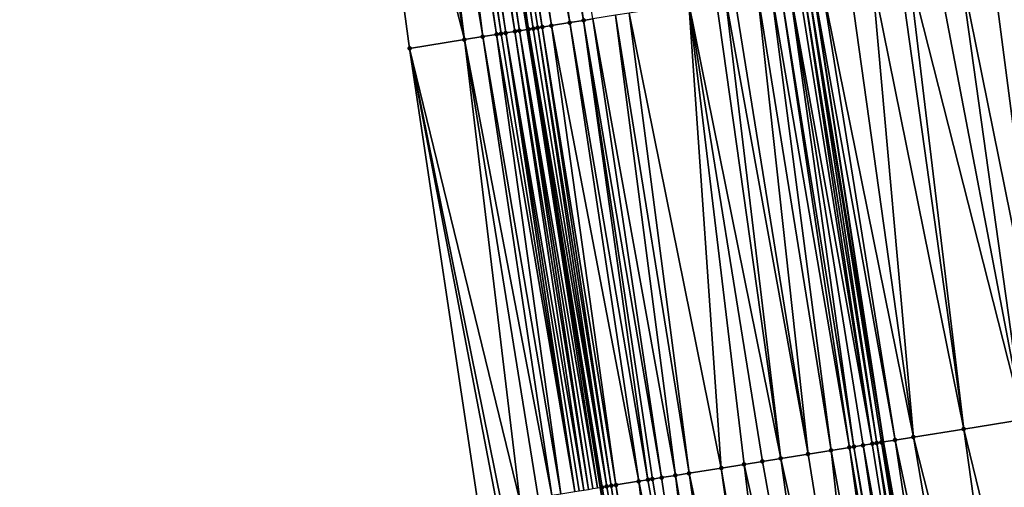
# Model space of a CAD drawing. Header units: feet. Extents: x 2004186 to 2014793, y 836912 to 864902.
# Tile 82 of 256: x 2010586 to 2010628, y 839433 to 839453. Entities that reach past the tile are written whole.
import ezdxf

# ---------------------------------------------------------------- set-up
doc = ezdxf.new("R2010")
doc.units = ezdxf.units.FT
doc.header["$LTSCALE"] = 100
doc.header["$MEASUREMENT"] = 0
for name, color, linetype, lineweight in [('EP_Travel Lane', 5, 'Continuous', 40), ('GPL_Skip Line', 2, 'Continuous', 40), ('Road Shots', 4, 'Continuous', 200), ('Road X-Section', 30, 'Continuous', 13)]:
    doc.layers.add(name, color=color, linetype=linetype, lineweight=lineweight)
doc.layers.add('I-77 SB_MM21-27-Surface-Border', color=7, linetype='Continuous')
doc.layers.add('I-77 SB_MM21-27-Surface-TIN', color=7, linetype='Continuous')

msp = doc.modelspace()

# ---------------------------------------------------------------- linework, layer by layer
at = {"layer": 'EP_Travel Lane'}
msp.add_polyline3d([(2010636.74941221, 839275.1926985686, 326.2628344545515), (2010633.462569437, 839294.9149905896, 326.1026768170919), (2010630.193968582, 839314.6445932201, 325.9476362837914), (2010626.925421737, 839334.3738985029, 325.7546344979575), (2010623.656816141, 839354.1035584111, 325.6422437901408), (2010620.388001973, 839373.8344772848, 325.5001332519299), (2010617.155381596, 839393.6608268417, 325.4295871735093), (2010613.984849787, 839413.425453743, 325.36181341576), (2010610.817150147, 839433.1724496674, 325.3358165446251), (2010607.649510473, 839452.9190717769, 325.3596240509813), (2010604.444271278, 839472.9000840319, 325.3740134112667), (2010601.32863233, 839492.7801772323, 325.3616077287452), (2010598.304989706, 839512.5508112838, 325.3796674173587), (2010595.281512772, 839532.3203644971, 325.4233066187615), (2010592.258017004, 839552.0900408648, 325.4875679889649), (2010589.234349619, 839571.860839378, 325.497487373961)], dxfattribs=at)
at = {"layer": 'GPL_Skip Line'}
msp.add_polyline3d([(2010652.189292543, 839257.4769615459, 326.6836364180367), (2010648.8870138, 839277.1989572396, 326.4800242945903), (2010645.58504805, 839296.9190836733, 326.3004069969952), (2010642.282548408, 839316.6423986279, 326.0909120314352), (2010638.979977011, 839336.36614213, 325.9220015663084), (2010635.724294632, 839356.0971615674, 325.7173395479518), (2010632.526846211, 839375.839566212, 325.5709354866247), (2010629.333790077, 839395.6262117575, 325.4099151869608), (2010626.14619207, 839415.3790345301, 325.3146906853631), (2010623.017982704, 839435.132418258, 325.2780693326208), (2010619.969088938, 839454.8982480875, 325.2744136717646), (2010616.923521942, 839474.781385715, 325.28311416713), (2010613.886373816, 839494.6095603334, 325.2965967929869), (2010610.858146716, 839514.3794935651, 325.3211859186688), (2010607.832769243, 839534.1489212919, 325.3085142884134), (2010604.872606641, 839553.9277983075, 325.3942322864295), (2010601.97565858, 839573.7168235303, 325.3909438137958)], dxfattribs=at)
at = {"layer": 'I-77 SB_MM21-27-Surface-Border', "color": 3, "linetype": 'ByBlock', "lineweight": -2}
msp.add_polyline3d([(2010633.215271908, 839274.6084712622, 326.1926210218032), (2010629.168307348, 839294.2046402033, 325.994353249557), (2010626.304542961, 839314.0009574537, 325.8191858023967), (2010623.638052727, 839333.8301839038, 325.6640327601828), (2010618.801092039, 839353.300163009, 325.4940810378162), (2010615.147653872, 839372.968338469, 325.3879980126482), (2010611.907420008, 839392.812650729, 325.322576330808), (2010608.724281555, 839412.5799945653, 325.2862763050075), (2010605.551910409, 839432.326463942, 325.299844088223), (2010602.577089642, 839452.1041441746, 325.3050105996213), (2010599.851077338, 839472.2076213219, 325.3224832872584), (2010597.095129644, 839492.1634341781, 325.3262789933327), (2010594.409889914, 839511.9833626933, 325.3640408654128), (2010591.92271578, 839531.8310611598, 325.4193492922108), (2010589.633440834, 839551.7076718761, 325.5162730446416), (2010585.760698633, 839571.3548637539, 325.5396326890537)], dxfattribs=at)
at = {"layer": 'I-77 SB_MM21-27-Surface-TIN', "color": 128, "linetype": 'ByBlock', "lineweight": -2}
for points in [[(2010605.784034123, 839473.1020618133, 325.3764301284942), (2010605.388503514, 839473.0424334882, 325.3776953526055), (2010608.698592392, 839453.0876095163, 325.3512952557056)], [(2010606.575095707, 839473.2213160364, 325.3625629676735), (2010605.784034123, 839473.1020618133, 325.3764301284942), (2010609.488464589, 839453.2145028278, 325.3396111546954)], [(2010605.784034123, 839473.1020618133, 325.3764301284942), (2010608.698592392, 839453.0876095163, 325.3512952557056), (2010609.488464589, 839453.2145028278, 325.3396111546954)], [(2010607.168391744, 839473.3107577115, 325.3568701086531), (2010606.575095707, 839473.2213160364, 325.3625629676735), (2010610.080868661, 839453.3096732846, 325.332382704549)], [(2010606.575095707, 839473.2213160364, 325.3625629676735), (2010609.488464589, 839453.2145028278, 325.3396111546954), (2010610.080868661, 839453.3096732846, 325.332382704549)], [(2010607.168391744, 839473.3107577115, 325.3568701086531), (2010610.080868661, 839453.3096732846, 325.332382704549), (2010610.475804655, 839453.3731205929, 325.3286574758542)], [(2010603.213085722, 839472.7144739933, 325.3673431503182), (2010602.422025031, 839472.5952138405, 325.3535151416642), (2010605.736574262, 839452.6117433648, 325.3424449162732)], [(2010603.41085098, 839472.7442884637, 325.3681482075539), (2010603.213085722, 839472.7144739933, 325.3673431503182), (2010606.328977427, 839452.7069194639, 325.3535224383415)], [(2010603.213085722, 839472.7144739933, 325.3673431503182), (2010605.736574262, 839452.6117433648, 325.3424449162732), (2010606.328977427, 839452.7069194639, 325.3535224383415)], [(2010603.608616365, 839472.7741020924, 325.365022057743), (2010603.41085098, 839472.7442884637, 325.3681482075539), (2010606.526445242, 839452.7386442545, 325.3553468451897)], [(2010603.41085098, 839472.7442884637, 325.3681482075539), (2010606.328977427, 839452.7069194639, 325.3535224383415), (2010606.526445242, 839452.7386442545, 325.3553468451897)], [(2010603.806381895, 839472.8039147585, 325.3574002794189), (2010603.608616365, 839472.7741020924, 325.365022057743), (2010606.723913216, 839452.7703680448, 325.353925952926)], [(2010603.608616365, 839472.7741020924, 325.365022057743), (2010606.526445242, 839452.7386442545, 325.3553468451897), (2010606.723913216, 839452.7703680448, 325.353925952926)], [(2010604.004147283, 839472.8337283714, 325.3541994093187), (2010603.806381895, 839472.8039147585, 325.3574002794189), (2010607.118849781, 839452.8338117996, 325.3386724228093)], [(2010603.806381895, 839472.8039147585, 325.3574002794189), (2010606.723913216, 839452.7703680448, 325.353925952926), (2010607.118849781, 839452.8338117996, 325.3386724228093)], [(2010604.201912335, 839472.8635442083, 325.3613879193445), (2010604.004147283, 839472.8337283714, 325.3541994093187), (2010607.118849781, 839452.8338117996, 325.3386724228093)], [(2010604.399677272, 839472.8933608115, 325.3721525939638), (2010604.201912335, 839472.8635442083, 325.3613879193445), (2010607.31631755, 839452.8655368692, 325.3414018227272)], [(2010604.201912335, 839472.8635442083, 325.3613879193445), (2010607.118849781, 839452.8338117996, 325.3386724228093), (2010607.31631755, 839452.8655368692, 325.3414018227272)], [(2010604.399677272, 839472.8933608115, 325.3721525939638), (2010607.649510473, 839452.9190717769, 325.3596240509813), (2010604.444271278, 839472.9000840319, 325.3740134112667)], [(2010604.399677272, 839472.8933608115, 325.3721525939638), (2010607.31631755, 839452.8655368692, 325.3414018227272), (2010607.649510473, 839452.9190717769, 325.3596240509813)], [(2010604.597442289, 839472.9231768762, 325.3804049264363), (2010604.444271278, 839472.9000840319, 325.3740134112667), (2010607.649510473, 839452.9190717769, 325.3596240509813)], [(2010604.795207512, 839472.9529915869, 325.3823315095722), (2010604.597442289, 839472.9231768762, 325.3804049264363), (2010607.71125229, 839452.9289919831, 325.3630006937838)], [(2010604.597442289, 839472.9231768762, 325.3804049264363), (2010607.649510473, 839452.9190717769, 325.3596240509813), (2010607.71125229, 839452.9289919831, 325.3630006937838)], [(2010604.992972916, 839472.9828050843, 325.3785934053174), (2010604.795207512, 839472.9529915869, 325.3823315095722), (2010607.908719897, 839452.9607180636, 325.369010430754)], [(2010604.795207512, 839472.9529915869, 325.3823315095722), (2010607.71125229, 839452.9289919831, 325.3630006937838), (2010607.908719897, 839452.9607180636, 325.369010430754)], [(2010605.388503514, 839473.0424334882, 325.3776953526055), (2010604.992972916, 839472.9828050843, 325.3785934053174), (2010608.303656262, 839453.0241630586, 325.3577801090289)], [(2010604.992972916, 839472.9828050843, 325.3785934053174), (2010608.106188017, 839452.992440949, 325.3646533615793), (2010608.303656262, 839453.0241630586, 325.3577801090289)], [(2010604.992972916, 839472.9828050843, 325.3785934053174), (2010607.908719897, 839452.9607180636, 325.369010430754), (2010608.106188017, 839452.992440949, 325.3646533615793)], [(2010605.388503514, 839473.0424334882, 325.3776953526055), (2010608.303656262, 839453.0241630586, 325.3577801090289), (2010608.698592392, 839453.0876095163, 325.3512952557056)], [(2010601.630964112, 839472.4759552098, 325.3467961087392), (2010599.851077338, 839472.2076213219, 325.3224832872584), (2010604.946702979, 839452.4848443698, 325.3356901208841)], [(2010602.422025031, 839472.5952138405, 325.3535151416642), (2010601.630964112, 839472.4759552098, 325.3467961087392), (2010604.946702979, 839452.4848443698, 325.3356901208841)], [(2010602.422025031, 839472.5952138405, 325.3535151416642), (2010604.946702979, 839452.4848443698, 325.3356901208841), (2010605.736574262, 839452.6117433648, 325.3424449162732)], [(2010599.851077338, 839472.2076213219, 325.3224832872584), (2010602.577089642, 839452.1041441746, 325.3050105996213), (2010604.946702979, 839452.4848443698, 325.3356901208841)], [(2010627.65551618, 839456.1331046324, 325.2513849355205), (2010626.273240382, 839455.9110379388, 325.260807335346), (2010630.235404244, 839436.2919566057, 325.2864058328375)], [(2010628.840323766, 839456.3234490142, 325.2481813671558), (2010627.65551618, 839456.1331046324, 325.2513849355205), (2010630.235404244, 839436.2919566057, 325.2864058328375)], [(2010625.285900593, 839455.7524184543, 325.2661824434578), (2010624.101093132, 839455.5620732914, 325.2668519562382), (2010629.050596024, 839436.1016161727, 325.2882603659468)], [(2010626.273240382, 839455.9110379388, 325.260807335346), (2010625.285900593, 839455.7524184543, 325.2661824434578), (2010629.050596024, 839436.1016161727, 325.2882603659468)], [(2010626.273240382, 839455.9110379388, 325.260807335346), (2010629.050596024, 839436.1016161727, 325.2882603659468), (2010630.235404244, 839436.2919566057, 325.2864058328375)], [(2010622.521349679, 839455.3082808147, 325.2712295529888), (2010621.534009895, 839455.1496612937, 325.276486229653), (2010624.311366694, 839435.3402323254, 325.2873581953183)], [(2010623.706157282, 839455.4986250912, 325.2676836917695), (2010622.521349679, 839455.3082808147, 325.2712295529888), (2010626.483516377, 839435.6891818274, 325.28096387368)], [(2010622.521349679, 839455.3082808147, 325.2712295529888), (2010624.311366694, 839435.3402323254, 325.2873581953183), (2010626.483516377, 839435.6891818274, 325.28096387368)], [(2010624.101093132, 839455.5620732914, 325.2668519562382), (2010623.706157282, 839455.4986250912, 325.2676836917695), (2010626.483516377, 839435.6891818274, 325.28096387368)], [(2010624.101093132, 839455.5620732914, 325.2668519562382), (2010626.483516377, 839435.6891818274, 325.28096387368), (2010629.050596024, 839436.1016161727, 325.2882603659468)], [(2010619.361862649, 839454.8006966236, 325.2824578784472), (2010618.966926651, 839454.7372493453, 325.2862795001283), (2010622.534157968, 839435.0546992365, 325.2816976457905)], [(2010619.559330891, 839454.8324187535, 325.275650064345), (2010619.361862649, 839454.8006966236, 325.2824578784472), (2010622.534157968, 839435.0546992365, 325.2816976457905)], [(2010619.756798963, 839454.864141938, 325.2722637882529), (2010619.559330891, 839454.8324187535, 325.275650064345), (2010622.731627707, 839435.0864120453, 325.2774016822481)], [(2010619.559330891, 839454.8324187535, 325.275650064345), (2010622.534157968, 839435.0546992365, 325.2816976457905), (2010622.731627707, 839435.0864120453, 325.2774016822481)], [(2010619.756798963, 839454.864141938, 325.2722637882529), (2010623.017982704, 839435.132418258, 325.2780693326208), (2010619.969088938, 839454.8982480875, 325.2744136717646)], [(2010619.756798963, 839454.864141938, 325.2722637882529), (2010622.929095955, 839435.1181341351, 325.2765975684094), (2010623.017982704, 839435.132418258, 325.2780693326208)], [(2010619.756798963, 839454.864141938, 325.2722637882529), (2010622.731627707, 839435.0864120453, 325.2774016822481), (2010622.929095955, 839435.1181341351, 325.2765975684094)], [(2010620.34920238, 839454.9593164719, 325.2782631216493), (2010619.969088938, 839454.8982480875, 325.2744136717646), (2010623.521495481, 839435.2133328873, 325.2864063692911)], [(2010623.521495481, 839435.2133328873, 325.2864063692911), (2010619.969088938, 839454.8982480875, 325.2744136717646), (2010623.017982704, 839435.132418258, 325.2780693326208)], [(2010621.534009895, 839455.1496612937, 325.276486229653), (2010620.34920238, 839454.9593164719, 325.2782631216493), (2010624.311366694, 839435.3402323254, 325.2873581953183)], [(2010620.34920238, 839454.9593164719, 325.2782631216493), (2010623.521495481, 839435.2133328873, 325.2864063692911), (2010624.311366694, 839435.3402323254, 325.2873581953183)], [(2010617.584651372, 839454.5151794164, 325.285205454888), (2010616.597311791, 839454.3565586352, 325.2863736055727), (2010619.769603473, 839434.6105838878, 325.2906632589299)], [(2010618.177055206, 839454.6103513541, 325.2827814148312), (2010617.584651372, 839454.5151794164, 325.285205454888), (2010620.756945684, 839434.7691882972, 325.2843704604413)], [(2010617.584651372, 839454.5151794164, 325.285205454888), (2010619.769603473, 839434.6105838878, 325.2906632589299), (2010620.756945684, 839434.7691882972, 325.2843704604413)], [(2010618.571990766, 839454.6738013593, 325.2878064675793), (2010618.177055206, 839454.6103513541, 325.2827814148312), (2010621.546819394, 839434.896072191, 325.2794739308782)], [(2010618.177055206, 839454.6103513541, 325.2827814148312), (2010620.756945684, 839434.7691882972, 325.2843704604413), (2010621.546819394, 839434.896072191, 325.2794739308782)], [(2010618.966926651, 839454.7372493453, 325.2862795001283), (2010618.571990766, 839454.6738013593, 325.2878064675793), (2010621.744286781, 839434.9277996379, 325.2806854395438)], [(2010618.571990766, 839454.6738013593, 325.2878064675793), (2010621.546819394, 839434.896072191, 325.2794739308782), (2010621.744286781, 839434.9277996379, 325.2806854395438)], [(2010618.966926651, 839454.7372493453, 325.2862795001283), (2010622.139222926, 839434.991246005, 325.2799001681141), (2010622.534157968, 839435.0546992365, 325.2816976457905)], [(2010618.966926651, 839454.7372493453, 325.2862795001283), (2010621.744286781, 839434.9277996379, 325.2806854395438), (2010622.139222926, 839434.991246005, 325.2799001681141)], [(2010614.622632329, 839454.0393189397, 325.2947657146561), (2010612.055548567, 839453.6269102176, 325.3150272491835), (2010616.017704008, 839434.0078813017, 325.3123824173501)], [(2010615.807439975, 839454.2296629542, 325.290370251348), (2010614.622632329, 839454.0393189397, 325.2947657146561), (2010618.584794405, 839434.4202487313, 325.2945030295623)], [(2010614.622632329, 839454.0393189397, 325.2947657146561), (2010617.79492033, 839434.2933671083, 325.3002538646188), (2010618.584794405, 839434.4202487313, 325.2945030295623)], [(2010614.622632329, 839454.0393189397, 325.2947657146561), (2010617.005046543, 839434.1664836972, 325.3053319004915), (2010617.79492033, 839434.2933671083, 325.3002538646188)], [(2010614.622632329, 839454.0393189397, 325.2947657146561), (2010616.017704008, 839434.0078813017, 325.3123824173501), (2010617.005046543, 839434.1664836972, 325.3053319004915)], [(2010616.20237587, 839454.2931108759, 325.2886353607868), (2010615.807439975, 839454.2296629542, 325.290370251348), (2010618.584794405, 839434.4202487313, 325.2945030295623)], [(2010616.597311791, 839454.3565586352, 325.2863736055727), (2010616.20237587, 839454.2931108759, 325.2886353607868), (2010619.769603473, 839434.6105838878, 325.2906632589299)], [(2010616.20237587, 839454.2931108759, 325.2886353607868), (2010618.584794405, 839434.4202487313, 325.2945030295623), (2010619.769603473, 839434.6105838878, 325.2906632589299)], [(2010611.463144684, 839453.5317385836, 325.3184361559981), (2010610.475804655, 839453.3731205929, 325.3286574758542), (2010614.043019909, 839433.6906704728, 325.3242117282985)], [(2010612.055548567, 839453.6269102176, 325.3150272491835), (2010611.463144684, 839453.5317385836, 325.3184361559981), (2010614.63542435, 839433.7858386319, 325.3225103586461)], [(2010611.463144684, 839453.5317385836, 325.3184361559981), (2010614.043019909, 839433.6906704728, 325.3242117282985), (2010614.63542435, 839433.7858386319, 325.3225103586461)], [(2010612.055548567, 839453.6269102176, 325.3150272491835), (2010614.63542435, 839433.7858386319, 325.3225103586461), (2010616.017704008, 839434.0078813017, 325.3123824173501)], [(2010609.488464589, 839453.2145028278, 325.3396111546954), (2010608.698592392, 839453.0876095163, 325.3512952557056), (2010612.46327102, 839433.4369118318, 325.3374459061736)], [(2010610.080868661, 839453.3096732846, 325.332382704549), (2010609.488464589, 839453.2145028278, 325.3396111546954), (2010612.858209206, 839433.5003454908, 325.331879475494)], [(2010609.488464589, 839453.2145028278, 325.3396111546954), (2010612.46327102, 839433.4369118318, 325.3374459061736), (2010612.858209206, 839433.5003454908, 325.331879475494)], [(2010610.475804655, 839453.3731205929, 325.3286574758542), (2010610.080868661, 839453.3096732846, 325.332382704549), (2010613.450613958, 839433.595511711, 325.3294486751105)], [(2010610.080868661, 839453.3096732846, 325.332382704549), (2010613.05567783, 839433.532065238, 325.3301940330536), (2010613.450613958, 839433.595511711, 325.3294486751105)], [(2010610.080868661, 839453.3096732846, 325.332382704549), (2010612.858209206, 839433.5003454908, 325.331879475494), (2010613.05567783, 839433.532065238, 325.3301940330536)], [(2010610.475804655, 839453.3731205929, 325.3286574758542), (2010613.450613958, 839433.595511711, 325.3294486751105), (2010614.043019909, 839433.6906704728, 325.3242117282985)], [(2010606.328977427, 839452.7069194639, 325.3535224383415), (2010605.736574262, 839452.6117433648, 325.3424449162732), (2010609.106318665, 839432.8975873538, 325.3326986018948)], [(2010606.526445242, 839452.7386442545, 325.3553468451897), (2010606.328977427, 839452.7069194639, 325.3535224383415), (2010609.698718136, 839432.9927864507, 325.3426369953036)], [(2010606.328977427, 839452.7069194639, 325.3535224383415), (2010609.106318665, 839432.8975873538, 325.3326986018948), (2010609.698718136, 839432.9927864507, 325.3426369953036)], [(2010606.723913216, 839452.7703680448, 325.353925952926), (2010606.526445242, 839452.7386442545, 325.3553468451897), (2010609.698718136, 839432.9927864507, 325.3426369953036)], [(2010607.118849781, 839452.8338117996, 325.3386724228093), (2010606.723913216, 839452.7703680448, 325.353925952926), (2010610.093658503, 839433.0562065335, 325.3319628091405)], [(2010606.723913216, 839452.7703680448, 325.353925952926), (2010609.896186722, 839433.0245064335, 325.34104022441), (2010610.093658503, 839433.0562065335, 325.3319628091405)], [(2010606.723913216, 839452.7703680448, 325.353925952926), (2010609.698718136, 839432.9927864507, 325.3426369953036), (2010609.896186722, 839433.0245064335, 325.34104022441)], [(2010607.31631755, 839452.8655368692, 325.3414018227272), (2010607.118849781, 839452.8338117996, 325.3386724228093), (2010610.291131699, 839433.0878978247, 325.3195713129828)], [(2010607.118849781, 839452.8338117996, 325.3386724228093), (2010610.093658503, 839433.0562065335, 325.3319628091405), (2010610.291131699, 839433.0878978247, 325.3195713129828)], [(2010607.31631755, 839452.8655368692, 325.3414018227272), (2010610.68606439, 839433.1513656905, 325.3268745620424), (2010607.649510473, 839452.9190717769, 325.3596240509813)], [(2010607.31631755, 839452.8655368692, 325.3414018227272), (2010610.48860085, 839433.1196142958, 325.3166532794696), (2010610.68606439, 839433.1513656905, 325.3268745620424)], [(2010607.31631755, 839452.8655368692, 325.3414018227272), (2010610.291131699, 839433.0878978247, 325.3195713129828), (2010610.48860085, 839433.1196142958, 325.3166532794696)], [(2010607.71125229, 839452.9289919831, 325.3630006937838), (2010607.649510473, 839452.9190717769, 325.3596240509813), (2010610.883526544, 839433.1831257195, 325.3403443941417)], [(2010610.68606439, 839433.1513656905, 325.3268745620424), (2010610.817150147, 839433.1724496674, 325.3358165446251), (2010607.649510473, 839452.9190717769, 325.3596240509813)], [(2010610.883526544, 839433.1831257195, 325.3403443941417), (2010607.649510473, 839452.9190717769, 325.3596240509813), (2010610.817150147, 839433.1724496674, 325.3358165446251)], [(2010607.908719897, 839452.9607180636, 325.369010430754), (2010607.71125229, 839452.9289919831, 325.3630006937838), (2010611.080991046, 839433.2148711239, 325.3483120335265)], [(2010607.71125229, 839452.9289919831, 325.3630006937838), (2010610.883526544, 839433.1831257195, 325.3403443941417), (2010611.080991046, 839433.2148711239, 325.3483120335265)], [(2010608.106188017, 839452.992440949, 325.3646533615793), (2010607.908719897, 839452.9607180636, 325.369010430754), (2010611.080991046, 839433.2148711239, 325.3483120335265)], [(2010608.303656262, 839453.0241630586, 325.3577801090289), (2010608.106188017, 839452.992440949, 325.3646533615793), (2010611.278459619, 839433.246591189, 325.3467461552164)], [(2010608.106188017, 839452.992440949, 325.3646533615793), (2010611.080991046, 839433.2148711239, 325.3483120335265), (2010611.278459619, 839433.246591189, 325.3467461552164)], [(2010608.698592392, 839453.0876095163, 325.3512952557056), (2010608.303656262, 839453.0241630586, 325.3577801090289), (2010611.475929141, 839433.2783053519, 325.3429597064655)], [(2010608.303656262, 839453.0241630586, 325.3577801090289), (2010611.278459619, 839433.246591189, 325.3467461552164), (2010611.475929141, 839433.2783053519, 325.3429597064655)], [(2010608.698592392, 839453.0876095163, 325.3512952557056), (2010611.475929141, 839433.2783053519, 325.3429597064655), (2010612.46327102, 839433.4369118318, 325.3374459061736)], [(2010604.946702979, 839452.4848443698, 325.3356901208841), (2010602.577089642, 839452.1041441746, 325.3050105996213), (2010607.329112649, 839432.6120373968, 325.3206916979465)], [(2010605.736574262, 839452.6117433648, 325.3424449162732), (2010604.946702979, 839452.4848443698, 325.3356901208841), (2010608.711384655, 839432.834127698, 325.3284841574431)], [(2010604.946702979, 839452.4848443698, 325.3356901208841), (2010608.118981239, 839432.7389531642, 325.3277871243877), (2010608.711384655, 839432.834127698, 325.3284841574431)], [(2010604.946702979, 839452.4848443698, 325.3356901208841), (2010607.329112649, 839432.6120373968, 325.3206916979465), (2010608.118981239, 839432.7389531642, 325.3277871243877)], [(2010605.736574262, 839452.6117433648, 325.3424449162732), (2010608.711384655, 839432.834127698, 325.3284841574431), (2010609.106318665, 839432.8975873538, 325.3326986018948)], [(2010602.577089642, 839452.1041441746, 325.3050105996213), (2010606.539246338, 839432.4851074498, 325.3082614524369), (2010607.329112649, 839432.6120373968, 325.3206916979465)], [(2010602.577089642, 839452.1041441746, 325.3050105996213), (2010606.341778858, 839432.453380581, 325.3072675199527), (2010606.539246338, 839432.4851074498, 325.3082614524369)], [(2010602.577089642, 839452.1041441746, 325.3050105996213), (2010605.551910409, 839432.326463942, 325.299844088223), (2010606.341778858, 839432.453380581, 325.3072675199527)], [(2010626.483516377, 839435.6891818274, 325.28096387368), (2010624.311366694, 839435.3402323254, 325.2873581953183), (2010629.260922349, 839415.8794467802, 325.3181943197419)], [(2010629.050596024, 839436.1016161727, 325.2882603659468), (2010626.483516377, 839435.6891818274, 325.28096387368), (2010631.235599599, 839416.1967002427, 325.3208884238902)], [(2010626.483516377, 839435.6891818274, 325.28096387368), (2010629.260922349, 839415.8794467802, 325.3181943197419), (2010631.235599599, 839416.1967002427, 325.3208884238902)], [(2010624.311366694, 839435.3402323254, 325.2873581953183), (2010623.521495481, 839435.2133328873, 325.2864063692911), (2010627.681175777, 839415.6256737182, 325.3231868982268)], [(2010624.311366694, 839435.3402323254, 325.2873581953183), (2010627.681175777, 839415.6256737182, 325.3231868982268), (2010629.260922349, 839415.8794467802, 325.3181943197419)], [(2010621.546819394, 839434.896072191, 325.2794739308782), (2010620.756945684, 839434.7691882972, 325.2843704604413), (2010624.324221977, 839415.0863582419, 325.3223146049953)], [(2010621.744286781, 839434.9277996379, 325.2806854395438), (2010621.546819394, 839434.896072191, 325.2794739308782), (2010624.916624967, 839415.1815354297, 325.3233992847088)], [(2010621.546819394, 839434.896072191, 325.2794739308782), (2010624.521690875, 839415.1180762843, 325.3208266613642), (2010624.916624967, 839415.1815354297, 325.3233992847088)], [(2010621.546819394, 839434.896072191, 325.2794739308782), (2010624.324221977, 839415.0863582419, 325.3223146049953), (2010624.521690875, 839415.1180762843, 325.3208266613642)], [(2010622.139222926, 839434.991246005, 325.2799001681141), (2010621.744286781, 839434.9277996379, 325.2806854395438), (2010625.114094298, 839415.2132507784, 325.3212632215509)], [(2010621.744286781, 839434.9277996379, 325.2806854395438), (2010624.916624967, 839415.1815354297, 325.3233992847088), (2010625.114094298, 839415.2132507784, 325.3212632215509)], [(2010622.534157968, 839435.0546992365, 325.2816976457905), (2010622.139222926, 839434.991246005, 325.2799001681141), (2010625.706499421, 839415.3084146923, 325.3191541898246)], [(2010622.139222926, 839434.991246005, 325.2799001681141), (2010625.114094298, 839415.2132507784, 325.3212632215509), (2010625.706499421, 839415.3084146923, 325.3191541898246)], [(2010622.731627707, 839435.0864120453, 325.2774016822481), (2010622.534157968, 839435.0546992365, 325.2816976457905), (2010625.706499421, 839415.3084146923, 325.3191541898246)], [(2010622.929095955, 839435.1181341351, 325.2765975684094), (2010622.731627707, 839435.0864120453, 325.2774016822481), (2010626.101438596, 839415.3718421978, 325.3141141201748)], [(2010622.731627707, 839435.0864120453, 325.2774016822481), (2010625.903971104, 839415.3401153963, 325.3134945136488), (2010626.101438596, 839415.3718421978, 325.3141141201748)], [(2010622.731627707, 839435.0864120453, 325.2774016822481), (2010625.706499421, 839415.3084146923, 325.3191541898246), (2010625.903971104, 839415.3401153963, 325.3134945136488)], [(2010622.929095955, 839435.1181341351, 325.2765975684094), (2010626.14619207, 839415.3790345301, 325.3146906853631), (2010623.017982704, 839435.132418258, 325.2780693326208)], [(2010622.929095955, 839435.1181341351, 325.2765975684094), (2010626.101438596, 839415.3718421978, 325.3141141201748), (2010626.14619207, 839415.3790345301, 325.3146906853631)], [(2010623.521495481, 839435.2133328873, 325.2864063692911), (2010623.017982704, 839435.132418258, 325.2780693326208), (2010626.496371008, 839415.4353117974, 325.3192020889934)], [(2010626.496371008, 839415.4353117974, 325.3192020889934), (2010623.017982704, 839435.132418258, 325.2780693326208), (2010626.14619207, 839415.3790345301, 325.3146906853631)], [(2010623.521495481, 839435.2133328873, 325.2864063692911), (2010626.496371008, 839415.4353117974, 325.3192020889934), (2010627.681175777, 839415.6256737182, 325.3231868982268)], [(2010618.584794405, 839434.4202487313, 325.2945030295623), (2010617.79492033, 839434.2933671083, 325.3002538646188), (2010621.362197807, 839414.6105296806, 325.3306964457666)], [(2010619.769603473, 839434.6105838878, 325.2906632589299), (2010618.584794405, 839434.4202487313, 325.2945030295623), (2010622.941943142, 839414.8643104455, 325.3275572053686)], [(2010618.584794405, 839434.4202487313, 325.2945030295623), (2010621.362197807, 839414.6105296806, 325.3306964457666), (2010622.941943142, 839414.8643104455, 325.3275572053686)], [(2010620.756945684, 839434.7691882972, 325.2843704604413), (2010619.769603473, 839434.6105838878, 325.2906632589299), (2010622.941943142, 839414.8643104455, 325.3275572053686)], [(2010620.756945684, 839434.7691882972, 325.2843704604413), (2010622.941943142, 839414.8643104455, 325.3275572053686), (2010624.324221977, 839415.0863582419, 325.3223146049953)], [(2010616.017704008, 839434.0078813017, 325.3123824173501), (2010614.63542435, 839433.7858386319, 325.3225103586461), (2010618.795108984, 839414.1981524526, 325.3397713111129)], [(2010617.005046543, 839434.1664836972, 325.3053319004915), (2010616.017704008, 839434.0078813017, 325.3123824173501), (2010619.387515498, 839414.2933077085, 325.3355790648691)], [(2010616.017704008, 839434.0078813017, 325.3123824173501), (2010618.795108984, 839414.1981524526, 325.3397713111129), (2010619.387515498, 839414.2933077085, 325.3355790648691)], [(2010617.79492033, 839434.2933671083, 325.3002538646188), (2010617.005046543, 839434.1664836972, 325.3053319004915), (2010621.362197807, 839414.6105296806, 325.3306964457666)], [(2010617.005046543, 839434.1664836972, 325.3053319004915), (2010619.387515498, 839414.2933077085, 325.3355790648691), (2010621.362197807, 839414.6105296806, 325.3306964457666)], [(2010613.450613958, 839433.595511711, 325.3294486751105), (2010613.05567783, 839433.532065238, 325.3301940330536), (2010616.425483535, 839413.8175276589, 325.3556331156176)], [(2010614.043019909, 839433.6906704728, 325.3242117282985), (2010613.450613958, 839433.595511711, 325.3294486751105), (2010616.425483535, 839413.8175276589, 325.3556331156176)], [(2010614.63542435, 839433.7858386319, 325.3225103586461), (2010614.043019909, 839433.6906704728, 325.3242117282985), (2010617.412829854, 839413.9761064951, 325.3454563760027)], [(2010614.043019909, 839433.6906704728, 325.3242117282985), (2010616.425483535, 839413.8175276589, 325.3556331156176), (2010617.412829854, 839413.9761064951, 325.3454563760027)], [(2010614.63542435, 839433.7858386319, 325.3225103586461), (2010617.412829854, 839413.9761064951, 325.3454563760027), (2010618.795108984, 839414.1981524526, 325.3397713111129)], [(2010610.883526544, 839433.1831257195, 325.3403443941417), (2010610.817150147, 839433.1724496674, 325.3358165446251), (2010614.055861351, 839413.4368825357, 325.3666035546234)], [(2010611.080991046, 839433.2148711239, 325.3483120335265), (2010610.883526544, 839433.1831257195, 325.3403443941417), (2010614.253323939, 839413.4686398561, 325.3745661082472)], [(2010610.883526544, 839433.1831257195, 325.3403443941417), (2010614.055861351, 839413.4368825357, 325.3666035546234), (2010614.253323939, 839413.4686398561, 325.3745661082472)], [(2010611.278459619, 839433.246591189, 325.3467461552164), (2010611.080991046, 839433.2148711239, 325.3483120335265), (2010614.253323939, 839413.4686398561, 325.3745661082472)], [(2010611.475929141, 839433.2783053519, 325.3429597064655), (2010611.278459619, 839433.246591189, 325.3467461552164), (2010614.450793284, 839413.5003551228, 325.3724103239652)], [(2010611.278459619, 839433.246591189, 325.3467461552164), (2010614.253323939, 839413.4686398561, 325.3745661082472), (2010614.450793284, 839413.5003551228, 325.3724103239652)], [(2010612.46327102, 839433.4369118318, 325.3374459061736), (2010611.475929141, 839433.2783053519, 325.3429597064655), (2010614.845734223, 839413.5637716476, 325.3647282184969)], [(2010611.475929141, 839433.2783053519, 325.3429597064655), (2010614.450793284, 839413.5003551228, 325.3724103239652), (2010614.845734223, 839413.5637716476, 325.3647282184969)], [(2010612.858209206, 839433.5003454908, 325.331879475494), (2010612.46327102, 839433.4369118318, 325.3374459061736), (2010616.425483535, 839413.8175276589, 325.3556331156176)], [(2010612.46327102, 839433.4369118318, 325.3374459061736), (2010614.845734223, 839413.5637716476, 325.3647282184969), (2010616.425483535, 839413.8175276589, 325.3556331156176)], [(2010613.05567783, 839433.532065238, 325.3301940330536), (2010612.858209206, 839433.5003454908, 325.331879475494), (2010616.425483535, 839413.8175276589, 325.3556331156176)]]:
    msp.add_3dface(points, dxfattribs=at)
at = {"layer": 'Road Shots', "lineweight": 100}
for p in [(2010609.488464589, 839453.2145028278, 325.3396111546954), (2010610.080868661, 839453.3096732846, 325.332382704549), (2010606.328977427, 839452.7069194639, 325.3535224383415), (2010606.526445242, 839452.7386442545, 325.3553468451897), (2010606.723913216, 839452.7703680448, 325.353925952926), (2010607.118849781, 839452.8338117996, 325.3386724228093), (2010607.31631755, 839452.8655368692, 325.3414018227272), (2010607.71125229, 839452.9289919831, 325.3630006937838), (2010607.908719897, 839452.9607180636, 325.369010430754), (2010608.106188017, 839452.992440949, 325.3646533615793), (2010608.303656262, 839453.0241630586, 325.3577801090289), (2010608.698592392, 839453.0876095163, 325.3512952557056), (2010604.946702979, 839452.4848443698, 325.3356901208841), (2010605.736574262, 839452.6117433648, 325.3424449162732), (2010602.577089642, 839452.1041441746, 325.3050105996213), (2010626.483516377, 839435.6891818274, 325.28096387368), (2010624.311366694, 839435.3402323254, 325.2873581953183), (2010621.546819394, 839434.896072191, 325.2794739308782), (2010621.744286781, 839434.9277996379, 325.2806854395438), (2010622.139222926, 839434.991246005, 325.2799001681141), (2010622.534157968, 839435.0546992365, 325.2816976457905), (2010622.731627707, 839435.0864120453, 325.2774016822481), (2010622.929095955, 839435.1181341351, 325.2765975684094), (2010623.521495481, 839435.2133328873, 325.2864063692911), (2010618.584794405, 839434.4202487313, 325.2945030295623), (2010619.769603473, 839434.6105838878, 325.2906632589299), (2010620.756945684, 839434.7691882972, 325.2843704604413), (2010616.017704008, 839434.0078813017, 325.3123824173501), (2010617.005046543, 839434.1664836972, 325.3053319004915), (2010617.79492033, 839434.2933671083, 325.3002538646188), (2010613.450613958, 839433.595511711, 325.3294486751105), (2010614.043019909, 839433.6906704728, 325.3242117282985), (2010614.63542435, 839433.7858386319, 325.3225103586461), (2010610.883526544, 839433.1831257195, 325.3403443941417), (2010611.080991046, 839433.2148711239, 325.3483120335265), (2010611.278459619, 839433.246591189, 325.3467461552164), (2010611.475929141, 839433.2783053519, 325.3429597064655), (2010612.46327102, 839433.4369118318, 325.3374459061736), (2010612.858209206, 839433.5003454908, 325.331879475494), (2010613.05567783, 839433.532065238, 325.3301940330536)]:
    msp.add_point(p, dxfattribs=at)
at = {"layer": 'Road X-Section', "extrusion": (0.158621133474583, -0.9873394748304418, 0.0003121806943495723), "elevation": -509900.0383521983, "flags": 128}
msp.add_lwpolyline([(2118302.240034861, 484.485982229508), (2118304.640034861, 484.5166617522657), (2118305.44003486, 484.523416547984), (2118306.04003486, 484.534494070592), (2118306.240034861, 484.5363184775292), (2118306.44003486, 484.5348975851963), (2118306.840034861, 484.5196440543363), (2118307.04003486, 484.5223734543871), (2118307.44003486, 484.5439723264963), (2118307.64003486, 484.5499820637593), (2118307.84003486, 484.5456249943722), (2118308.04003486, 484.538751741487), (2118308.44003486, 484.5322668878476), (2118309.24003486, 484.5205827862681), (2118309.84003486, 484.5133543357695), (2118310.24003486, 484.5096291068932), (2118311.24003486, 484.499407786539), (2118311.84003486, 484.4959988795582), (2118314.44003486, 484.4757373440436), (2118315.64003486, 484.4713418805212), (2118316.04003486, 484.4696069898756), (2118316.44003486, 484.4673452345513), (2118317.44003486, 484.4661770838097), (2118318.04003486, 484.4637530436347), (2118318.44003486, 484.4687780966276), (2118318.84003486, 484.4672511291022), (2118319.240034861, 484.4634295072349), (2118319.44003486, 484.456621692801), (2118319.64003486, 484.4532354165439), (2118320.240034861, 484.4592347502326), (2118321.44003486, 484.4574578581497), (2118322.44003486, 484.4522011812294), (2118323.64003486, 484.4486553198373), (2118324.04003486, 484.4478235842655), (2118325.24003486, 484.4471540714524), (2118326.24003486, 484.4417789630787), (2118327.64003486, 484.4323565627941), (2118328.84003486, 484.4291529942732), (2118330.440034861, 484.4304891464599), (2118331.04003486, 484.4265456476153), (2118331.24003486, 484.4242917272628), (2118331.440034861, 484.4179909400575), (2118331.64003486, 484.4153816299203), (2118332.24003486, 484.4140526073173), (2118333.240034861, 484.4066606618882), (2118333.64003486, 484.4009148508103), (2118335.24003486, 484.3923230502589), (2118337.44003486, 484.3890177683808), (2118338.64003486, 484.3816375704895), (2118340.24003486, 484.3729477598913), (2118342.04003486, 484.3648039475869), (2118342.64003486, 484.3595870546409), (2118343.04003486, 484.3504935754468), (2118343.44003486, 484.3375053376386), (2118343.64003486, 484.3416336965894), (2118343.840034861, 484.3503751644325), (2118344.04003486, 484.3463110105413), (2118344.240034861, 484.3292818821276), (2118344.44003486, 484.3196486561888), (2118344.64003486, 484.3069193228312), (2118344.84003486, 484.2914910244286), (2118345.04003486, 484.2806116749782), (2118345.24003486, 484.2736886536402), (2118345.84003486, 484.2440453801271), (2118346.04003486, 484.2417378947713), (2118346.24003486, 484.235642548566), (2118346.64003486, 484.2157481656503), (2118347.04003486, 484.1944851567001), (2118348.440034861, 484.1299649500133), (2118348.64003486, 484.1229649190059), (2118350.04003486, 484.0559191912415), (2118350.24003486, 484.0474065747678), (2118350.44003486, 484.0361312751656), (2118350.64003486, 484.0270130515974)], dxfattribs=at)
at = {"layer": 'Road X-Section', "extrusion": (0.1586205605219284, -0.9873359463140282, 0.002692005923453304), "elevation": -509877.4550742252, "flags": 128}
msp.add_lwpolyline([(2118302.036974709, 1697.899125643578), (2118302.83697471, 1697.906549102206), (2118303.03697471, 1697.907543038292), (2118303.836974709, 1697.919973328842), (2118304.63697471, 1697.927068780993), (2118305.23697471, 1697.927765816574), (2118305.63697471, 1697.931980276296), (2118306.23697471, 1697.941918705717), (2118306.436974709, 1697.940321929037), (2118306.63697471, 1697.931244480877), (2118306.83697471, 1697.918852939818), (2118307.03697471, 1697.915934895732), (2118307.23697471, 1697.926156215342), (2118307.43697471, 1697.939626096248), (2118307.63697471, 1697.947593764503), (2118307.83697471, 1697.94602788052), (2118308.03697471, 1697.942241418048), (2118309.03697471, 1697.936727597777), (2118309.43697471, 1697.931161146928), (2118309.63697471, 1697.92947569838), (2118310.036974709, 1697.928730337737), (2118310.63697471, 1697.923493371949), (2118311.23697471, 1697.921791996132), (2118312.636974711, 1697.911664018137), (2118313.63697471, 1697.904613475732), (2118314.436974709, 1697.899535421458), (2118315.23697471, 1697.893784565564), (2118316.43697471, 1697.889944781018), (2118317.43697471, 1697.883651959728), (2118318.23697471, 1697.878755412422), (2118318.43697471, 1697.879966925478), (2118318.836974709, 1697.879181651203), (2118319.23697471, 1697.880979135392), (2118319.43697471, 1697.876683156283), (2118319.63697471, 1697.875879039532), (2118320.23697471, 1697.885687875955), (2118321.036974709, 1697.886639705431), (2118323.23697471, 1697.880245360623), (2118325.83697471, 1697.887541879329), (2118327.03697471, 1697.8856873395), (2118329.63697471, 1697.886669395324), (2118330.63697471, 1697.890002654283), (2118331.23697471, 1697.886771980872), (2118331.436974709, 1697.883199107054), (2118332.23697471, 1697.877388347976), (2118333.43697471, 1697.86671991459), (2118334.63697471, 1697.861675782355), (2118336.23697471, 1697.860170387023), (2118336.83697471, 1697.86069930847), (2118340.03697471, 1697.843139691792), (2118341.43697471, 1697.836354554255), (2118342.43697471, 1697.83054479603), (2118342.636974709, 1697.826928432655), (2118343.23697471, 1697.806920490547), (2118343.436974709, 1697.796296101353), (2118343.63697471, 1697.800196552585), (2118343.836974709, 1697.806452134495), (2118344.23697471, 1697.792449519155), (2118344.43697471, 1697.782753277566), (2118344.83697471, 1697.754805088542), (2118345.63697471, 1697.714110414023), (2118345.83697471, 1697.705108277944), (2118346.036974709, 1697.700961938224), (2118346.63697471, 1697.669175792), (2118347.036974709, 1697.648309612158), (2118347.836974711, 1697.610774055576), (2118349.036974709, 1697.554827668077), (2118349.63697471, 1697.525978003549), (2118350.23697471, 1697.493509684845), (2118350.43697471, 1697.484417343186)], dxfattribs=at)

doc.saveas('drawing.dxf')
